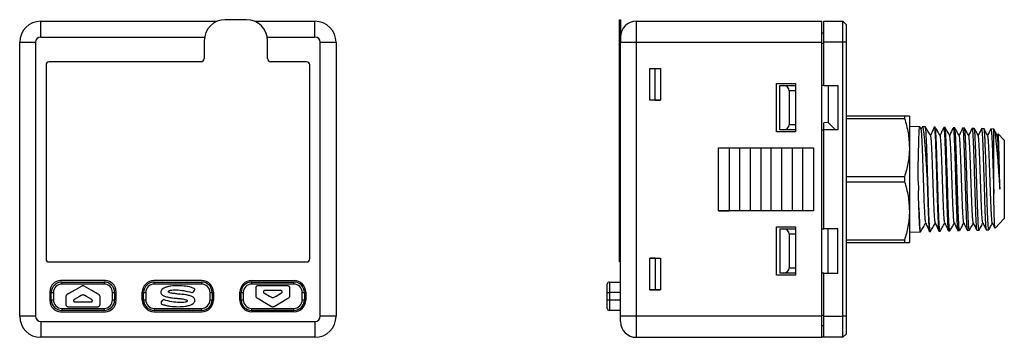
# Model space of a CAD drawing. Header units: millimetres. Extents: x 56 to 624, y -436 to 314.
# Tile 20 of 22: x 63 to 156, y 283 to 314. Entities that reach past the tile are written whole.
import ezdxf

# ---------------------------------------------------------------- set-up
doc = ezdxf.new("R2010")
doc.units = ezdxf.units.MM

msp = doc.modelspace()

# ---------------------------------------------------------------- linework, layer by layer
at = {"color": 7, "linetype": 'Continuous', "lineweight": 25}
for p, q in [((64.585, 313.49), (81.325, 313.49)), ((64.585, 311.99), (64.585, 313.49)), ((84.085, 313.64), (82.085, 313.64)), ((84.845, 313.49), (90.585, 313.49)), ((90.585, 311.99), (90.585, 313.49)), ((119.467, 313.64), (119.552, 313.64)), ((119.467, 311.64), (119.467, 313.64)), ((119.552, 313.64), (119.552, 311.99)), ((121.052, 313.49), (121.052, 311.49)), ((121.052, 313.49), (138.652, 313.49)), ((138.652, 311.49), (138.652, 313.49)), ((138.852, 311.49), (138.852, 313.49)), ((138.852, 313.49), (140.652, 313.49)), ((140.652, 311.49), (140.652, 313.49)), ((140.952, 313.19), (140.652, 313.49)), ((140.952, 313.19), (140.952, 311.49)), ((64.585, 311.99), (80.116, 311.99)), ((86.054, 311.99), (90.585, 311.99)), ((119.552, 311.99), (119.552, 311.49)), ((138.652, 312.39), (138.852, 312.39)), ((62.585, 311.49), (64.085, 311.49)), ((62.585, 285.49), (62.585, 311.49)), ((64.085, 311.49), (64.085, 285.49)), ((80.085, 311.64), (80.085, 309.94)), ((86.085, 309.94), (86.085, 311.64)), ((91.085, 311.49), (92.585, 311.49)), ((91.085, 285.49), (91.085, 311.49)), ((92.585, 311.49), (92.585, 285.49)), ((119.552, 311.64), (119.467, 311.64)), ((119.467, 309.94), (119.467, 311.64)), ((119.552, 311.49), (121.052, 311.49)), ((119.552, 285.49), (119.552, 311.49)), ((121.052, 311.49), (138.652, 311.49)), ((121.052, 311.49), (121.052, 285.49)), ((138.652, 285.49), (138.652, 311.49)), ((138.852, 311.39), (138.652, 311.39)), ((140.652, 311.49), (138.852, 311.49)), ((138.852, 307.39), (138.852, 311.49)), ((140.952, 311.49), (140.652, 311.49)), ((140.652, 285.49), (140.652, 311.49)), ((140.952, 311.49), (140.952, 285.49)), ((65.085, 309.34), (65.085, 290.94)), ((79.785, 309.64), (65.385, 309.64)), ((89.785, 309.64), (86.385, 309.64)), ((90.085, 290.94), (90.085, 309.34)), ((119.467, 309.94), (119.552, 309.94)), ((119.467, 309.64), (119.467, 309.94)), ((119.467, 309.64), (119.552, 309.64)), ((119.467, 309.34), (119.467, 309.64)), ((119.467, 290.94), (119.467, 309.34)), ((119.552, 309.34), (119.467, 309.34)), ((122.352, 308.995), (123.352, 308.995)), ((122.352, 305.985), (122.352, 308.995)), ((122.352, 308.99), (122.852, 308.99)), ((122.852, 308.99), (123.352, 308.995)), ((122.852, 305.99), (122.852, 308.99)), ((123.352, 308.995), (123.352, 305.985)), ((134.352, 307.59), (136.152, 307.59)), ((134.352, 302.99), (134.352, 307.59)), ((134.652, 303.19), (134.652, 307.39)), ((134.652, 307.39), (135.052, 307.39)), ((135.052, 307.39), (136.152, 307.39)), ((136.152, 307.59), (136.152, 302.99)), ((138.852, 307.39), (138.652, 307.39)), ((138.852, 307.39), (140.175, 307.39)), ((139.252, 307.39), (139.252, 303.87)), ((140.175, 307.39), (140.175, 303.19)), ((136.152, 306.89), (135.552, 306.89)), ((135.552, 306.89), (135.552, 303.69)), ((122.852, 305.99), (122.352, 305.99)), ((123.352, 305.985), (122.352, 305.985)), ((122.852, 305.99), (123.352, 305.985)), ((146.49, 304.49), (140.952, 304.49)), ((146.49, 304.49), (146.49, 304.261)), ((146.952, 304.49), (146.952, 301.49)), ((135.552, 303.69), (136.152, 303.69)), ((139.252, 303.87), (138.852, 303.862)), ((138.852, 303.19), (138.852, 303.862)), ((139.945, 303.19), (139.252, 303.87)), ((140.952, 304.261), (146.49, 304.261)), ((147.93, 303.481), (146.952, 303.511)), ((148.063, 303.271), (147.94, 303.466)), ((148.465, 303.464), (148.156, 303.474)), ((136.152, 302.99), (134.352, 302.99)), ((135.052, 303.19), (134.652, 303.19)), ((136.152, 303.19), (135.052, 303.19)), ((138.652, 303.19), (138.852, 303.19)), ((138.852, 293.79), (138.852, 303.19)), ((140.175, 303.19), (138.852, 303.19)), ((148.105, 303.406), (148.055, 303.285)), ((149.395, 303.435), (149.308, 303.438)), ((150.322, 303.406), (150.205, 303.41)), ((151.248, 303.377), (151.102, 303.381)), ((151.992, 303.339), (151.996, 303.352)), ((152.174, 303.348), (152, 303.353)), ((153.099, 303.319), (152.897, 303.325)), ((154.024, 303.29), (153.793, 303.297)), ((154.949, 303.261), (154.688, 303.269)), ((154.952, 303.26), (154.948, 303.253)), ((154.952, 297.134), (154.952, 303.26)), ((155.36, 302.815), (155.276, 302.65)), ((155.952, 302.197), (155.373, 302.814)), ((155.952, 302.197), (155.952, 298.49)), ((128.852, 301.49), (129.852, 301.49)), ((128.852, 295.49), (128.852, 301.49)), ((128.852, 301.49), (129.852, 301.481)), ((129.852, 301.49), (130.852, 301.49)), ((129.852, 301.49), (130.852, 301.481)), ((129.852, 301.49), (129.852, 295.49)), ((130.852, 301.49), (131.852, 301.49)), ((130.852, 301.49), (131.852, 301.481)), ((130.852, 301.49), (130.852, 295.49)), ((131.852, 301.49), (132.852, 301.49)), ((131.852, 301.49), (132.852, 301.481)), ((131.852, 301.49), (131.852, 295.49)), ((132.852, 301.49), (133.852, 301.49)), ((132.852, 301.49), (133.852, 301.481)), ((132.852, 301.49), (132.852, 295.49)), ((133.852, 301.49), (134.852, 301.49)), ((133.852, 295.49), (133.852, 301.49)), ((133.852, 301.49), (134.852, 301.481)), ((134.852, 301.49), (135.852, 301.49)), ((134.852, 301.49), (135.852, 301.481)), ((134.852, 295.49), (134.852, 301.49)), ((135.852, 301.49), (136.852, 301.49)), ((135.852, 295.49), (135.852, 301.49)), ((135.852, 301.49), (136.852, 301.481)), ((136.852, 301.49), (137.852, 301.49)), ((136.852, 295.49), (136.852, 301.49)), ((136.852, 301.49), (137.852, 301.481)), ((137.852, 301.49), (137.852, 295.49)), ((146.952, 301.49), (146.952, 295.49)), ((146.49, 298.719), (140.952, 298.719)), ((140.952, 298.261), (146.49, 298.261)), ((146.49, 298.719), (146.49, 298.261)), ((155.952, 298.49), (155.952, 294.783)), ((147.848, 295.92), (147.812, 297.026)), ((128.852, 295.49), (129.852, 295.499)), ((129.852, 295.49), (128.852, 295.49)), ((130.852, 295.499), (129.852, 295.49)), ((130.852, 295.49), (129.852, 295.49)), ((131.852, 295.499), (130.852, 295.49)), ((131.852, 295.49), (130.852, 295.49)), ((132.852, 295.499), (131.852, 295.49)), ((132.852, 295.49), (131.852, 295.49)), ((133.852, 295.499), (132.852, 295.49)), ((133.852, 295.49), (132.852, 295.49)), ((134.852, 295.499), (133.852, 295.49)), ((134.852, 295.49), (133.852, 295.49)), ((135.852, 295.499), (134.852, 295.49)), ((135.852, 295.49), (134.852, 295.49)), ((136.852, 295.499), (135.852, 295.49)), ((136.852, 295.49), (135.852, 295.49)), ((137.852, 295.499), (136.852, 295.49)), ((137.852, 295.49), (136.852, 295.49)), ((146.952, 295.49), (146.952, 292.49)), ((155.08, 293.855), (155.952, 294.783)), ((134.352, 293.99), (136.152, 293.99)), ((134.352, 289.39), (134.352, 293.99)), ((134.652, 293.79), (134.652, 289.59)), ((134.652, 293.79), (135.052, 293.79)), ((135.052, 293.79), (136.152, 293.79)), ((136.152, 293.29), (135.552, 293.29)), ((135.552, 293.29), (135.552, 290.09)), ((136.152, 293.99), (136.152, 289.39)), ((138.652, 293.79), (138.852, 293.79)), ((140.175, 293.79), (138.852, 293.79)), ((139.252, 289.59), (139.252, 293.79)), ((140.175, 289.59), (140.175, 293.79)), ((146.952, 293.469), (147.997, 293.501)), ((148.861, 293.528), (148.927, 293.531)), ((149.759, 293.557), (149.855, 293.56)), ((150.656, 293.585), (150.784, 293.589)), ((151.553, 293.613), (151.712, 293.618)), ((152.448, 293.641), (152.639, 293.647)), ((153.342, 293.669), (153.565, 293.675)), ((154.237, 293.697), (154.489, 293.704)), ((146.49, 292.719), (140.952, 292.719)), ((140.952, 292.49), (146.49, 292.49)), ((146.49, 292.719), (146.49, 292.49)), ((65.385, 290.64), (89.785, 290.64)), ((119.467, 290.94), (119.552, 290.94)), ((119.467, 290.64), (119.467, 290.94)), ((119.552, 290.64), (119.467, 290.64)), ((122.352, 290.995), (123.352, 290.995)), ((122.352, 287.985), (122.352, 290.995)), ((122.852, 290.99), (122.352, 290.99)), ((122.852, 290.99), (123.352, 290.995)), ((122.852, 290.99), (122.852, 287.99)), ((123.352, 290.995), (123.352, 287.985)), ((135.052, 289.59), (134.652, 289.59)), ((136.152, 289.59), (135.052, 289.59)), ((135.552, 290.09), (136.152, 290.09)), ((138.852, 289.59), (138.652, 289.59)), ((138.852, 285.49), (138.852, 289.59)), ((138.852, 289.59), (140.175, 289.59)), ((70.71, 288.87), (66.46, 288.87)), ((66.585, 288.74), (66.585, 288.54)), ((66.585, 288.74), (70.585, 288.74)), ((70.585, 288.54), (66.585, 288.54)), ((70.585, 288.74), (70.585, 288.54)), ((79.86, 288.87), (75.31, 288.87)), ((75.335, 288.74), (75.335, 288.54)), ((75.335, 288.74), (79.835, 288.74)), ((79.835, 288.54), (75.335, 288.54)), ((79.835, 288.74), (79.835, 288.54)), ((84.56, 288.87), (88.61, 288.87)), ((84.585, 288.54), (84.585, 288.74)), ((84.585, 288.74), (88.585, 288.74)), ((88.585, 288.54), (84.585, 288.54)), ((88.585, 288.54), (88.585, 288.74)), ((118.302, 287.74), (118.302, 288.54)), ((118.502, 288.74), (118.502, 287.74)), ((118.502, 288.74), (119.552, 288.74)), ((136.152, 289.39), (134.352, 289.39)), ((65.46, 286.92), (65.46, 287.87)), ((65.585, 287.04), (65.585, 287.74)), ((65.585, 287.74), (65.785, 287.74)), ((65.785, 287.74), (65.785, 287.04)), ((67.26, 287.652), (67.08, 287.546)), ((67.823, 287.981), (67.26, 287.652)), ((68.468, 288.358), (67.823, 287.981)), ((69.347, 287.981), (68.702, 288.358)), ((69.911, 287.652), (69.347, 287.981)), ((70.091, 287.546), (69.911, 287.652)), ((71.385, 287.04), (71.385, 287.74)), ((71.385, 287.74), (71.585, 287.74)), ((71.585, 287.74), (71.585, 287.04)), ((71.71, 287.87), (71.71, 286.92)), ((74.21, 287.02), (74.21, 287.77)), ((74.335, 287.04), (74.335, 287.74)), ((74.335, 287.74), (74.535, 287.74)), ((74.535, 287.74), (74.535, 287.04)), ((79.034, 287.786), (79.162, 287.937)), ((80.635, 287.04), (80.635, 287.74)), ((80.635, 287.74), (80.835, 287.74)), ((80.835, 287.74), (80.835, 287.04)), ((80.96, 287.77), (80.96, 287.02)), ((83.46, 287.02), (83.46, 287.77)), ((83.585, 287.04), (83.585, 287.74)), ((83.585, 287.74), (83.785, 287.74)), ((83.785, 287.74), (83.785, 287.04)), ((84.965, 288.159), (84.965, 287.963)), ((84.965, 287.963), (84.965, 287.434)), ((85.627, 288.39), (85.197, 288.39)), ((87.543, 288.39), (85.627, 288.39)), ((85.75, 287.712), (86.262, 287.412)), ((86.128, 287.927), (85.809, 287.927)), ((87.043, 287.927), (86.128, 287.927)), ((86.909, 287.412), (87.42, 287.712)), ((87.362, 287.927), (87.043, 287.927)), ((87.974, 288.39), (87.543, 288.39)), ((88.205, 287.963), (88.205, 288.159)), ((88.205, 287.434), (88.205, 287.963)), ((89.385, 287.74), (89.585, 287.74)), ((89.385, 287.04), (89.385, 287.74)), ((89.585, 287.74), (89.585, 287.04)), ((89.71, 287.77), (89.71, 287.02)), ((118.302, 287.746), (118.302, 287.752)), ((118.302, 287.04), (118.302, 287.74)), ((118.302, 287.74), (118.502, 287.74)), ((118.502, 287.74), (118.502, 287.04)), ((119.552, 287.74), (118.502, 287.74)), ((122.352, 287.99), (122.852, 287.99)), ((123.352, 287.985), (122.352, 287.985)), ((122.852, 287.99), (123.352, 287.985)), ((65.585, 287.04), (65.785, 287.04)), ((66.965, 287.347), (66.965, 286.817)), ((66.965, 286.817), (66.965, 286.621)), ((68.262, 287.368), (67.75, 287.069)), ((67.809, 286.853), (68.128, 286.853)), ((68.128, 286.853), (69.043, 286.853)), ((68.399, 287.448), (68.262, 287.368)), ((68.468, 287.488), (68.399, 287.448)), ((68.771, 287.448), (68.702, 287.488)), ((68.909, 287.368), (68.771, 287.448)), ((69.42, 287.069), (68.909, 287.368)), ((69.043, 286.853), (69.362, 286.853)), ((70.205, 286.817), (70.205, 287.347)), ((70.205, 286.621), (70.205, 286.817)), ((71.385, 287.04), (71.585, 287.04)), ((74.335, 287.04), (74.535, 287.04)), ((76.141, 287.002), (76.012, 286.851)), ((80.635, 287.04), (80.835, 287.04)), ((83.585, 287.04), (83.785, 287.04)), ((85.08, 287.234), (85.26, 287.128)), ((85.26, 287.128), (85.823, 286.799)), ((85.823, 286.799), (86.468, 286.422)), ((86.262, 287.412), (86.399, 287.332)), ((86.399, 287.332), (86.468, 287.292)), ((86.702, 287.292), (86.771, 287.332)), ((86.702, 286.422), (87.347, 286.799)), ((86.771, 287.332), (86.909, 287.412)), ((87.347, 286.799), (87.911, 287.128)), ((87.911, 287.128), (88.091, 287.234)), ((89.385, 287.04), (89.585, 287.04)), ((118.302, 286.24), (118.302, 287.04)), ((118.302, 287.04), (118.502, 287.04)), ((118.502, 287.04), (118.502, 286.04)), ((118.502, 287.04), (119.552, 287.04)), ((66.46, 285.92), (70.71, 285.92)), ((66.585, 286.24), (70.585, 286.24)), ((66.585, 286.24), (66.585, 286.04)), ((70.585, 286.04), (66.585, 286.04)), ((67.197, 286.39), (67.627, 286.39)), ((67.627, 286.39), (69.543, 286.39)), ((69.543, 286.39), (69.974, 286.39)), ((70.585, 286.24), (70.585, 286.04)), ((75.31, 285.92), (79.86, 285.92)), ((75.335, 286.24), (79.835, 286.24)), ((75.335, 286.24), (75.335, 286.04)), ((79.835, 286.04), (75.335, 286.04)), ((79.835, 286.24), (79.835, 286.04)), ((88.61, 285.92), (84.56, 285.92)), ((84.585, 286.24), (88.585, 286.24)), ((84.585, 286.04), (84.585, 286.24)), ((88.585, 286.04), (84.585, 286.04)), ((88.585, 286.04), (88.585, 286.24)), ((119.552, 286.04), (118.502, 286.04)), ((64.085, 285.49), (62.585, 285.49)), ((64.585, 284.99), (64.585, 283.49)), ((64.585, 284.99), (90.585, 284.99)), ((90.585, 284.99), (90.585, 283.49)), ((92.585, 285.49), (91.085, 285.49)), ((121.052, 285.49), (119.552, 285.49)), ((119.552, 284.99), (119.552, 285.49)), ((138.652, 285.49), (121.052, 285.49)), ((121.052, 285.49), (121.052, 283.49)), ((138.652, 285.59), (138.852, 285.59)), ((138.652, 283.49), (138.652, 285.49)), ((138.852, 285.49), (140.652, 285.49)), ((138.852, 283.49), (138.852, 285.49)), ((140.652, 283.49), (140.652, 285.49)), ((140.952, 285.49), (140.652, 285.49)), ((140.952, 285.49), (140.952, 283.79)), ((138.852, 284.59), (138.652, 284.59)), ((90.585, 283.49), (64.585, 283.49)), ((121.052, 283.49), (138.652, 283.49)), ((138.852, 283.49), (138.652, 283.49)), ((140.652, 283.49), (138.852, 283.49)), ((140.952, 283.79), (140.652, 283.49))]:
    msp.add_line(p, q, dxfattribs=at)
for centre, radius, start, end in [((64.585, 311.49), 2, 90, 180), ((82.085, 311.64), 2, 90, 180), ((84.085, 311.64), 2, 0, 90), ((90.585, 311.49), 2, 360, 90), ((121.052, 311.99), 1.5, 90, 180), ((64.585, 311.49), 0.5, 90, 180), ((90.585, 311.49), 0.5, 0, 90), ((65.385, 309.34), 0.3, 90, 180), ((79.785, 309.94), 0.3, 270, 0), ((86.385, 309.94), 0.3, 180, 270), ((89.785, 309.34), 0.3, 0, 90), ((135.052, 306.89), 0.5, 0, 90), ((135.052, 303.69), 0.5, 270, 0), ((135.052, 293.29), 0.5, 0, 90), ((65.385, 290.94), 0.3, 180, 270), ((89.785, 290.94), 0.3, 270, 0), ((135.052, 290.09), 0.5, 270, 0), ((66.46, 287.87), 1, 90, 180), ((66.585, 287.74), 1, 90, 180), ((66.585, 287.74), 0.8, 90, 180), ((70.585, 287.74), 1, 0, 90), ((70.585, 287.74), 0.8, 0, 90), ((70.71, 287.87), 1, 0, 90), ((75.31, 287.77), 1.1, 90, 180), ((75.335, 287.74), 1, 90, 180), ((75.335, 287.74), 0.8, 90, 180), ((79.835, 287.74), 1, 0, 90), ((79.835, 287.74), 0.8, 0, 90), ((79.86, 287.77), 1.1, 0, 90), ((84.56, 287.77), 1.1, 90, 180), ((84.585, 287.74), 1, 90, 180), ((84.585, 287.74), 0.8, 90, 180), ((88.585, 287.74), 1, 0, 90), ((88.585, 287.74), 0.8, 0, 90), ((88.61, 287.77), 1.1, 0, 90), ((118.502, 288.54), 0.2, 90, 180), ((78.936, 287.869), 0.128, 254.80083, 319.57142), ((79.064, 288.02), 0.128, 319.57142, 69.88398), ((66.46, 286.92), 1, 180, 270), ((66.585, 287.04), 1, 180, 270), ((66.585, 287.04), 0.8, 180, 270), ((70.585, 287.04), 0.8, 270, 0), ((70.585, 287.04), 1, 270, 0), ((70.71, 286.92), 1, 270, 0), ((75.31, 287.02), 1.1, 180, 270), ((75.335, 287.04), 1, 180, 270), ((75.335, 287.04), 0.8, 180, 270), ((76.11, 286.768), 0.128, 139.57142, 249.88398), ((76.239, 286.918), 0.128, 74.80083, 139.57142), ((79.835, 287.04), 0.8, 270, 0), ((79.835, 287.04), 1, 270, 0), ((79.86, 287.02), 1.1, 270, 0), ((84.56, 287.02), 1.1, 180, 270), ((84.585, 287.04), 1, 180, 270), ((84.585, 287.04), 0.8, 180, 270), ((88.585, 287.04), 0.8, 270, 0), ((88.585, 287.04), 1, 270, 0), ((88.61, 287.02), 1.1, 270, 0), ((118.502, 286.24), 0.2, 180, 270), ((64.585, 285.49), 2, 180, 270), ((64.585, 285.49), 0.5, 180, 270), ((90.585, 285.49), 2, 270, 0), ((90.585, 285.49), 0.5, 270, 0), ((121.052, 284.99), 1.5, 180, 270)]:
    msp.add_arc(centre, radius, start, end, dxfattribs=at)
for points, knots in [([(146.952, 304.49), (146.952, 304.49), (146.951, 304.49), (146.872, 304.49), (146.618, 304.49), (146.49, 304.49)], [0, 0, 0, 0, 0.003356, 0.496899, 1, 1, 1, 1]), ([(146.49, 304.261), (146.62, 303.81), (146.881, 302.9), (146.928, 301.962), (146.952, 301.49)], [0, 0, 0, 0, 0.495902, 1, 1, 1, 1]), ([(147.768, 298.472), (147.772, 298.744), (147.781, 299.296), (147.799, 300.099), (147.816, 300.864), (147.832, 301.561), (147.846, 302.184), (147.862, 302.698), (147.882, 303.1), (147.903, 303.358), (147.92, 303.482), (147.927, 303.467), (147.929, 303.463)], [0, 0, 0, 0, 0.103878, 0.210692, 0.314537, 0.421285, 0.526953, 0.635691, 0.74126, 0.849891, 0.955462, 1, 1, 1, 1]), ([(148.155, 303.458), (148.167, 303.457), (148.195, 303.454), (148.244, 303.284), (148.297, 302.98), (148.349, 302.539), (148.398, 301.989), (148.447, 301.334), (148.498, 300.604), (148.549, 299.808), (148.602, 298.983), (148.645, 298.135), (148.665, 297.306), (148.692, 296.505), (148.717, 295.768), (148.743, 295.102), (148.766, 294.538), (148.791, 294.081), (148.816, 293.757), (148.838, 293.559), (148.853, 293.544), (148.86, 293.536)], [0, 0, 0, 0, 0.038601, 0.091789, 0.14652, 0.199696, 0.254416, 0.307565, 0.36226, 0.415338, 0.469957, 0.523024, 0.577649, 0.630463, 0.684805, 0.737677, 0.792081, 0.844948, 0.89935, 0.952184, 1, 1, 1, 1]), ([(148.97, 302.647), (148.884, 302.787), (148.713, 303.066), (148.541, 303.345), (148.455, 303.485)], [0, 0, 0, 0, 0.499965, 1, 1, 1, 1]), ([(148.927, 293.543), (148.921, 293.546), (148.907, 293.551), (148.887, 293.723), (148.862, 294.03), (148.834, 294.466), (148.807, 295.019), (148.784, 295.65), (148.763, 296.341), (148.742, 297.046), (148.718, 297.776), (148.694, 298.504), (148.671, 299.237), (148.65, 299.982), (148.629, 300.732), (148.605, 301.447), (148.577, 302.083), (148.55, 302.613), (148.526, 303.032), (148.504, 303.311), (148.484, 303.456), (148.47, 303.449), (148.465, 303.446)], [0, 0, 0, 0, 0.0396371, 0.0940161, 0.1468749, 0.2012633, 0.2541747, 0.3086225, 0.35735, 0.407266, 0.4535762, 0.5009011, 0.5472115, 0.594538, 0.6474588, 0.7019111, 0.7548897, 0.8094039, 0.8623904, 0.9169145, 0.969891, 1, 1, 1, 1]), ([(149.308, 303.45), (149.256, 303.331), (149.141, 303.066), (149.026, 302.802), (148.963, 302.657)], [0, 0, 0, 0, 0.4515, 1, 1, 1, 1]), ([(148.499, 294.364), (148.49, 294.402), (148.47, 294.484), (148.439, 294.849), (148.408, 295.389), (148.376, 296.081), (148.344, 296.888), (148.315, 297.793), (148.286, 298.734), (148.253, 299.688), (148.221, 300.605), (148.189, 301.45), (148.158, 302.179), (148.126, 302.753), (148.094, 303.157), (148.074, 303.232), (148.063, 303.269)], [0, 0, 0, 0, 0.0616588, 0.130415, 0.1995782, 0.2688591, 0.3379076, 0.4066925, 0.4795404, 0.5499968, 0.6216012, 0.6946107, 0.7692783, 0.8453448, 0.9226503, 1, 1, 1, 1]), ([(149.405, 294.364), (149.404, 294.362), (149.388, 294.334), (149.362, 294.579), (149.327, 295.062), (149.295, 295.683), (149.263, 296.428), (149.232, 297.273), (149.2, 298.182), (149.168, 299.105), (149.136, 300), (149.105, 300.823), (149.074, 301.523), (149.042, 302.081), (149.01, 302.457), (148.986, 302.645), (148.972, 302.629), (148.97, 302.626)], [0, 0, 0, 0, 0.010386, 0.10703, 0.179529, 0.252554, 0.325581, 0.398081, 0.47058, 0.543607, 0.616634, 0.689135, 0.761636, 0.834663, 0.907692, 0.980194, 1, 1, 1, 1]), ([(149.307, 303.42), (149.311, 303.424), (149.322, 303.433), (149.344, 303.297), (149.37, 303.022), (149.394, 302.615), (149.417, 302.089), (149.439, 301.464), (149.464, 300.75), (149.49, 299.979), (149.515, 299.158), (149.538, 298.326), (149.56, 297.491), (149.584, 296.692), (149.61, 295.938), (149.636, 295.263), (149.659, 294.674), (149.681, 294.199), (149.704, 293.839), (149.73, 293.628), (149.749, 293.539), (149.757, 293.561), (149.758, 293.564)], [0, 0, 0, 0, 0.026747, 0.081333, 0.13433, 0.188862, 0.241881, 0.296439, 0.349422, 0.403944, 0.456905, 0.511401, 0.56437, 0.618878, 0.671796, 0.726247, 0.77918, 0.833649, 0.886561, 0.941011, 0.993881, 1, 1, 1, 1]), ([(149.855, 293.561), (149.847, 293.573), (149.83, 293.599), (149.808, 293.814), (149.785, 294.151), (149.757, 294.617), (149.73, 295.188), (149.705, 295.858), (149.683, 296.597), (149.66, 297.397), (149.634, 298.221), (149.606, 299.061), (149.581, 299.877), (149.557, 300.661), (149.536, 301.377), (149.51, 302.017), (149.482, 302.552), (149.456, 302.977), (149.432, 303.266), (149.413, 303.421), (149.4, 303.419), (149.394, 303.418)], [0, 0, 0, 0, 0.053631, 0.106476, 0.16085, 0.213744, 0.268171, 0.321084, 0.375533, 0.428427, 0.482852, 0.53581, 0.590306, 0.643245, 0.697718, 0.75068, 0.805175, 0.858183, 0.912729, 0.965705, 1, 1, 1, 1]), ([(149.877, 302.637), (149.792, 302.777), (149.637, 303.036), (149.481, 303.295), (149.41, 303.414)], [0, 0, 0, 0, 0.542995, 1, 1, 1, 1]), ([(150.19, 303.388), (150.139, 303.274), (150.031, 303.031), (149.922, 302.787), (149.864, 302.658)], [0, 0, 0, 0, 0.4667211, 1, 1, 1, 1]), ([(150.304, 294.368), (150.295, 294.397), (150.276, 294.461), (150.246, 294.793), (150.215, 295.318), (150.183, 296), (150.151, 296.795), (150.119, 297.672), (150.088, 298.593), (150.056, 299.507), (150.024, 300.375), (149.992, 301.153), (149.961, 301.793), (149.929, 302.266), (149.901, 302.558), (149.884, 302.597), (149.877, 302.613)], [0, 0, 0, 0, 0.062579, 0.136442, 0.210304, 0.284703, 0.359103, 0.432966, 0.506829, 0.581229, 0.65563, 0.729494, 0.803357, 0.877758, 0.95216, 1, 1, 1, 1]), ([(150.205, 303.395), (150.207, 303.399), (150.217, 303.418), (150.237, 303.31), (150.263, 303.072), (150.286, 302.69), (150.308, 302.196), (150.331, 301.591), (150.357, 300.904), (150.383, 300.142), (150.407, 299.341), (150.43, 298.508), (150.452, 297.682), (150.477, 296.872), (150.503, 296.116), (150.528, 295.421), (150.55, 294.818), (150.573, 294.316), (150.597, 293.935), (150.623, 293.689), (150.643, 293.578), (150.653, 293.595), (150.656, 293.6)], [0, 0, 0, 0, 0.0155679, 0.0685793, 0.1231274, 0.176149, 0.230709, 0.2837155, 0.3382624, 0.3912209, 0.4457137, 0.4986956, 0.553216, 0.6061584, 0.6606373, 0.7135636, 0.7680242, 0.820955, 0.875424, 0.928301, 0.9827102, 1, 1, 1, 1]), ([(150.783, 293.602), (150.781, 293.598), (150.77, 293.577), (150.751, 293.679), (150.729, 293.908), (150.706, 294.282), (150.68, 294.768), (150.652, 295.365), (150.627, 296.046), (150.603, 296.803), (150.582, 297.601), (150.556, 298.431), (150.528, 299.257), (150.502, 300.068), (150.478, 300.827), (150.456, 301.527), (150.432, 302.135), (150.404, 302.644), (150.378, 303.034), (150.353, 303.289), (150.336, 303.409), (150.325, 303.394), (150.322, 303.39)], [0, 0, 0, 0, 0.0131791, 0.0660569, 0.1204699, 0.1733243, 0.2277075, 0.2806267, 0.3350813, 0.387985, 0.4424223, 0.495343, 0.5497952, 0.6027658, 0.6572746, 0.7102125, 0.7646824, 0.8176768, 0.8722073, 0.9252103, 0.9797513, 1, 1, 1, 1]), ([(150.773, 302.644), (150.69, 302.785), (150.543, 303.036), (150.395, 303.286), (150.331, 303.396)], [0, 0, 0, 0, 0.564399, 1, 1, 1, 1]), ([(151.084, 303.353), (151.036, 303.248), (150.93, 303.016), (150.823, 302.784), (150.765, 302.657)], [0, 0, 0, 0, 0.452678, 1, 1, 1, 1]), ([(151.208, 294.372), (151.205, 294.374), (151.19, 294.381), (151.165, 294.592), (151.134, 294.999), (151.102, 295.603), (151.07, 296.341), (151.038, 297.178), (151.007, 298.08), (150.975, 299.002), (150.943, 299.9), (150.911, 300.732), (150.88, 301.457), (150.849, 302.03), (150.817, 302.419), (150.791, 302.624), (150.777, 302.62), (150.773, 302.619)], [0, 0, 0, 0, 0.0259, 0.099017, 0.171605, 0.244194, 0.31731, 0.390427, 0.463016, 0.535605, 0.608722, 0.68184, 0.75443, 0.82702, 0.900137, 0.973256, 1, 1, 1, 1]), ([(151.102, 303.378), (151.103, 303.379), (151.111, 303.402), (151.13, 303.316), (151.155, 303.111), (151.177, 302.762), (151.199, 302.292), (151.223, 301.717), (151.25, 301.046), (151.275, 300.309), (151.298, 299.513), (151.32, 298.695), (151.343, 297.865), (151.37, 297.06), (151.395, 296.289), (151.419, 295.587), (151.441, 294.962), (151.464, 294.443), (151.49, 294.033), (151.516, 293.76), (151.536, 293.62), (151.548, 293.627), (151.552, 293.63)], [0, 0, 0, 0, 0.00284, 0.0574176, 0.1104287, 0.1649761, 0.2179993, 0.272563, 0.3255319, 0.3800359, 0.4330211, 0.4875439, 0.5405095, 0.5950144, 0.6479333, 0.7023853, 0.7553286, 0.8098095, 0.8627083, 0.9171418, 0.9700322, 1, 1, 1, 1]), ([(151.711, 293.634), (151.707, 293.631), (151.693, 293.62), (151.672, 293.75), (151.648, 294.016), (151.627, 294.414), (151.602, 294.929), (151.574, 295.541), (151.547, 296.243), (151.524, 297.002), (151.501, 297.811), (151.478, 298.632), (151.45, 299.456), (151.423, 300.247), (151.399, 300.994), (151.376, 301.665), (151.354, 302.251), (151.327, 302.724), (151.299, 303.086), (151.274, 303.3), (151.258, 303.393), (151.249, 303.371), (151.248, 303.368)], [0, 0, 0, 0, 0.025641, 0.080052, 0.132918, 0.187317, 0.240194, 0.294602, 0.347533, 0.402001, 0.454899, 0.509329, 0.56228, 0.616766, 0.669732, 0.724236, 0.777187, 0.831669, 0.884684, 0.939238, 0.99223, 1, 1, 1, 1]), ([(151.68, 302.631), (151.598, 302.773), (151.459, 303.015), (151.32, 303.256), (151.263, 303.355)], [0, 0, 0, 0, 0.589457, 1, 1, 1, 1]), ([(151.989, 303.34), (151.942, 303.241), (151.835, 303.012), (151.728, 302.783), (151.667, 302.653)], [0, 0, 0, 0, 0.433176, 1, 1, 1, 1]), ([(152.11, 294.363), (152.102, 294.387), (152.082, 294.442), (152.053, 294.754), (152.021, 295.246), (151.99, 295.914), (151.958, 296.703), (151.926, 297.574), (151.894, 298.491), (151.863, 299.407), (151.831, 300.279), (151.799, 301.067), (151.768, 301.735), (151.736, 302.226), (151.707, 302.536), (151.688, 302.59), (151.679, 302.614)], [0, 0, 0, 0, 0.059273, 0.133183, 0.206558, 0.279934, 0.353843, 0.427753, 0.501129, 0.574505, 0.648415, 0.722325, 0.795702, 0.869079, 0.942989, 1, 1, 1, 1]), ([(152, 303.345), (152.007, 303.339), (152.023, 303.326), (152.046, 303.14), (152.068, 302.824), (152.09, 302.385), (152.115, 301.832), (152.142, 301.189), (152.166, 300.463), (152.189, 299.689), (152.211, 298.873), (152.235, 298.054), (152.262, 297.24), (152.287, 296.47), (152.31, 295.75), (152.332, 295.114), (152.355, 294.569), (152.381, 294.14), (152.407, 293.835), (152.429, 293.662), (152.442, 293.655), (152.448, 293.652)], [0, 0, 0, 0, 0.0447065, 0.099249, 0.1522832, 0.2068574, 0.2598519, 0.3143848, 0.3673592, 0.4218691, 0.4748521, 0.5293748, 0.5823007, 0.63676, 0.689708, 0.7441926, 0.7971162, 0.8515778, 0.9044572, 0.9588684, 1, 1, 1, 1]), ([(152.639, 293.661), (152.632, 293.662), (152.616, 293.665), (152.592, 293.832), (152.568, 294.128), (152.546, 294.555), (152.523, 295.089), (152.495, 295.725), (152.468, 296.434), (152.443, 297.209), (152.421, 298.012), (152.398, 298.837), (152.372, 299.645), (152.344, 300.427), (152.319, 301.149), (152.296, 301.8), (152.274, 302.353), (152.248, 302.801), (152.22, 303.121), (152.195, 303.316), (152.18, 303.333), (152.173, 303.341)], [0, 0, 0, 0, 0.039602, 0.092491, 0.146916, 0.199774, 0.254163, 0.307069, 0.361508, 0.414436, 0.4689, 0.521807, 0.576245, 0.629217, 0.683727, 0.73668, 0.791169, 0.844145, 0.898654, 0.951676, 1, 1, 1, 1]), ([(152.578, 302.634), (152.497, 302.778), (152.367, 303.01), (152.236, 303.242), (152.186, 303.331)], [0, 0, 0, 0, 0.6179997, 1, 1, 1, 1]), ([(152.883, 303.308), (152.839, 303.215), (152.734, 302.996), (152.629, 302.777), (152.569, 302.651)], [0, 0, 0, 0, 0.4224225, 1, 1, 1, 1]), ([(153.011, 294.364), (153.008, 294.364), (152.996, 294.364), (152.972, 294.564), (152.94, 294.951), (152.909, 295.524), (152.877, 296.249), (152.845, 297.082), (152.813, 297.979), (152.782, 298.902), (152.75, 299.803), (152.718, 300.64), (152.686, 301.378), (152.655, 301.981), (152.624, 302.389), (152.598, 302.603), (152.583, 302.609), (152.578, 302.611)], [0, 0, 0, 0, 0.015535, 0.089091, 0.162647, 0.235672, 0.308697, 0.382254, 0.455811, 0.528836, 0.601862, 0.675418, 0.748976, 0.822002, 0.895028, 0.968585, 1, 1, 1, 1]), ([(152.897, 303.309), (152.902, 303.31), (152.916, 303.313), (152.936, 303.163), (152.958, 302.882), (152.981, 302.468), (153.007, 301.946), (153.033, 301.32), (153.057, 300.62), (153.079, 299.854), (153.101, 299.055), (153.127, 298.234), (153.153, 297.428), (153.177, 296.645), (153.2, 295.921), (153.221, 295.264), (153.246, 294.705), (153.273, 294.248), (153.298, 293.919), (153.32, 293.707), (153.335, 293.682), (153.342, 293.669)], [0, 0, 0, 0, 0.03351, 0.086548, 0.141126, 0.194146, 0.248708, 0.301677, 0.35618, 0.409178, 0.463715, 0.516667, 0.571156, 0.624097, 0.678572, 0.731517, 0.786, 0.838885, 0.893302, 0.946215, 1, 1, 1, 1]), ([(153.575, 293.706), (153.572, 293.693), (153.561, 293.651), (153.539, 293.723), (153.512, 293.916), (153.487, 294.249), (153.464, 294.698), (153.442, 295.259), (153.416, 295.907), (153.388, 296.634), (153.362, 297.408), (153.339, 298.219), (153.317, 299.032), (153.292, 299.836), (153.264, 300.595), (153.238, 301.302), (153.214, 301.923), (153.192, 302.452), (153.168, 302.865), (153.141, 303.152), (153.117, 303.305), (153.104, 303.304), (153.099, 303.304)], [0, 0, 0, 0, 0.022234, 0.073879, 0.127021, 0.178693, 0.231866, 0.283514, 0.336657, 0.388369, 0.441582, 0.493281, 0.546478, 0.598191, 0.651402, 0.703166, 0.756433, 0.808165, 0.861394, 0.913181, 0.966468, 1, 1, 1, 1]), ([(153.482, 302.63), (153.402, 302.774), (153.279, 302.997), (153.157, 303.22), (153.113, 303.299)], [0, 0, 0, 0, 0.645029, 1, 1, 1, 1]), ([(153.78, 303.28), (153.74, 303.198), (153.637, 302.988), (153.534, 302.777), (153.471, 302.649)], [0, 0, 0, 0, 0.390023, 1, 1, 1, 1]), ([(153.915, 294.359), (153.907, 294.376), (153.889, 294.416), (153.86, 294.715), (153.828, 295.189), (153.796, 295.829), (153.765, 296.607), (153.733, 297.474), (153.701, 298.389), (153.669, 299.309), (153.638, 300.186), (153.606, 300.981), (153.574, 301.662), (153.543, 302.188), (153.512, 302.527), (153.491, 302.592), (153.482, 302.624)], [0, 0, 0, 0, 0.053836, 0.127285, 0.200733, 0.273651, 0.346569, 0.420017, 0.493466, 0.566384, 0.639302, 0.712751, 0.7862, 0.859118, 0.932036, 1, 1, 1, 1]), ([(153.793, 303.282), (153.796, 303.285), (153.808, 303.3), (153.825, 303.181), (153.847, 302.93), (153.871, 302.547), (153.898, 302.048), (153.923, 301.452), (153.946, 300.766), (153.968, 300.022), (153.991, 299.227), (154.023, 298.244), (154.06, 297.087), (154.09, 296.03), (154.118, 295.249), (154.145, 294.699), (154.17, 294.251), (154.194, 293.931), (154.215, 293.731), (154.23, 293.711), (154.237, 293.701)], [0, 0, 0, 0, 0.020811, 0.075394, 0.128452, 0.183053, 0.236051, 0.290585, 0.343607, 0.398167, 0.451166, 0.505705, 0.593583, 0.681463, 0.734411, 0.788899, 0.841805, 0.896244, 0.949179, 1, 1, 1, 1]), ([(154.489, 293.716), (154.487, 293.712), (154.478, 293.692), (154.459, 293.789), (154.431, 294.013), (154.405, 294.373), (154.382, 294.85), (154.36, 295.427), (154.335, 296.096), (154.307, 296.828), (154.281, 297.613), (154.257, 298.417), (154.235, 299.23), (154.211, 300.015), (154.184, 300.765), (154.157, 301.443), (154.132, 302.044), (154.11, 302.538), (154.087, 302.924), (154.061, 303.172), (154.038, 303.292), (154.027, 303.277), (154.024, 303.273)], [0, 0, 0, 0, 0.011615, 0.06597, 0.118861, 0.173286, 0.226167, 0.280583, 0.333474, 0.387895, 0.440842, 0.495325, 0.54824, 0.602686, 0.655652, 0.710153, 0.763136, 0.817657, 0.870623, 0.925122, 0.978153, 1, 1, 1, 1]), ([(154.384, 302.631), (154.306, 302.775), (154.189, 302.991), (154.072, 303.207), (154.034, 303.279)], [0, 0, 0, 0, 0.6703087, 1, 1, 1, 1]), ([(154.675, 303.253), (154.638, 303.177), (154.537, 302.976), (154.437, 302.775), (154.374, 302.649)], [0, 0, 0, 0, 0.373479, 1, 1, 1, 1]), ([(154.813, 294.352), (154.812, 294.352), (154.801, 294.344), (154.779, 294.529), (154.747, 294.9), (154.715, 295.46), (154.684, 296.159), (154.652, 296.982), (154.62, 297.877), (154.588, 298.799), (154.557, 299.708), (154.525, 300.553), (154.493, 301.298), (154.462, 301.916), (154.43, 302.36), (154.404, 302.59), (154.389, 302.602), (154.384, 302.606)], [0, 0, 0, 0, 0.005273, 0.078875, 0.153013, 0.227151, 0.300753, 0.374355, 0.448493, 0.522631, 0.596233, 0.669835, 0.743973, 0.818111, 0.891714, 0.965316, 1, 1, 1, 1]), ([(154.688, 303.253), (154.691, 303.257), (154.703, 303.268), (154.72, 303.144), (154.743, 302.886), (154.769, 302.499), (154.795, 301.996), (154.819, 301.399), (154.841, 300.713), (154.863, 299.97), (154.889, 299.179), (154.92, 298.22), (154.94, 297.543), (154.952, 297.134)], [0, 0, 0, 0, 0.040186, 0.132407, 0.221997, 0.314192, 0.403688, 0.495777, 0.585328, 0.677481, 0.766954, 0.859023, 1, 1, 1, 1]), ([(154.962, 303.236), (154.979, 303.202), (155.016, 303.124), (155.071, 302.849), (155.122, 302.451), (155.174, 301.941), (155.233, 301.334), (155.296, 300.675), (155.355, 299.969), (155.401, 299.268), (155.449, 298.565), (155.494, 297.995), (155.523, 297.661), (155.534, 297.548)], [0, 0, 0, 0, 0.085578, 0.189941, 0.291418, 0.396087, 0.49287, 0.592776, 0.685331, 0.780225, 0.866049, 0.954327, 1, 1, 1, 1]), ([(155.283, 302.636), (155.207, 302.781), (155.101, 302.982), (154.994, 303.183), (154.965, 303.238)], [0, 0, 0, 0, 0.723186, 1, 1, 1, 1]), ([(155.534, 297.548), (155.524, 297.822), (155.505, 298.371), (155.475, 299.236), (155.444, 300.096), (155.413, 300.9), (155.381, 301.587), (155.349, 302.137), (155.318, 302.492), (155.296, 302.646), (155.284, 302.63), (155.283, 302.629)], [0, 0, 0, 0, 0.11518, 0.230274, 0.356477, 0.48268, 0.609803, 0.736925, 0.863128, 0.989332, 1, 1, 1, 1]), ([(155.534, 297.548), (155.529, 297.778), (155.519, 298.244), (155.502, 298.958), (155.484, 299.667), (155.468, 300.335), (155.455, 300.953), (155.441, 301.502), (155.425, 301.979), (155.407, 302.363), (155.39, 302.64), (155.378, 302.794), (155.37, 302.804), (155.367, 302.808)], [0, 0, 0, 0, 0.0920718, 0.1868113, 0.2789313, 0.3738156, 0.4642541, 0.557209, 0.6496964, 0.7447728, 0.8386889, 0.9354526, 1, 1, 1, 1]), ([(146.952, 301.49), (146.951, 301.419), (146.946, 300.919), (146.846, 299.983), (146.609, 299.142), (146.49, 298.719)], [0, 0, 0, 0, 0.075993, 0.534308, 1, 1, 1, 1]), ([(146.49, 298.261), (146.62, 297.81), (146.881, 296.9), (146.928, 295.962), (146.952, 295.49)], [0, 0, 0, 0, 0.495902, 1, 1, 1, 1]), ([(147.812, 297.026), (147.836, 297.368), (147.869, 297.848), (147.79, 298.332), (147.768, 298.472)], [0, 0, 0, 0, 0.7131849, 1, 1, 1, 1]), ([(155.064, 293.856), (155.063, 293.856), (155.057, 293.849), (155.047, 293.961), (155.033, 294.196), (155.018, 294.567), (155.001, 295.043), (154.983, 295.628), (154.968, 296.323), (154.957, 296.856), (154.952, 297.134)], [0, 0, 0, 0, 0.012108, 0.147264, 0.286322, 0.422124, 0.561685, 0.700465, 0.84338, 1, 1, 1, 1]), ([(146.952, 295.49), (146.951, 295.419), (146.946, 294.919), (146.846, 293.983), (146.609, 293.142), (146.49, 292.719)], [0, 0, 0, 0, 0.075993, 0.534308, 1, 1, 1, 1]), ([(147.975, 293.554), (147.966, 293.622), (147.947, 293.756), (147.918, 294.185), (147.892, 294.722), (147.869, 295.309), (147.855, 295.716), (147.848, 295.92)], [0, 0, 0, 0, 0.2223822, 0.444788, 0.6670197, 0.8334839, 1, 1, 1, 1]), ([(147.975, 293.554), (147.977, 293.608), (147.979, 293.717), (147.958, 294.049), (147.928, 294.502), (147.92, 295.11), (147.873, 295.632), (147.848, 295.92)], [0, 0, 0, 0, 0.187849, 0.381152, 0.569003, 0.762295, 1, 1, 1, 1]), ([(148.002, 293.503), (148.088, 293.643), (148.258, 293.917), (148.428, 294.192), (148.511, 294.327)], [0, 0, 0, 0, 0.5082971, 1, 1, 1, 1]), ([(148.499, 294.355), (148.558, 294.219), (148.675, 293.946), (148.793, 293.674), (148.852, 293.538)], [0, 0, 0, 0, 0.499894, 1, 1, 1, 1]), ([(148.914, 293.504), (148.999, 293.644), (149.165, 293.92), (149.332, 294.195), (149.413, 294.33)], [0, 0, 0, 0, 0.510545, 1, 1, 1, 1]), ([(149.405, 294.348), (149.465, 294.212), (149.585, 293.939), (149.705, 293.666), (149.765, 293.53)], [0, 0, 0, 0, 0.499885, 1, 1, 1, 1]), ([(149.869, 293.577), (149.937, 293.692), (150.086, 293.943), (150.235, 294.194), (150.316, 294.33)], [0, 0, 0, 0, 0.459028, 1, 1, 1, 1]), ([(150.304, 294.355), (150.366, 294.219), (150.479, 293.967), (150.592, 293.715), (150.644, 293.6)], [0, 0, 0, 0, 0.540851, 1, 1, 1, 1]), ([(150.798, 293.607), (150.858, 293.71), (150.998, 293.951), (151.138, 294.191), (151.218, 294.329)], [0, 0, 0, 0, 0.428322, 1, 1, 1, 1]), ([(151.208, 294.35), (151.271, 294.214), (151.381, 293.975), (151.492, 293.735), (151.54, 293.63)], [0, 0, 0, 0, 0.564318, 1, 1, 1, 1]), ([(151.725, 293.633), (151.778, 293.727), (151.91, 293.958), (152.042, 294.189), (152.12, 294.326)], [0, 0, 0, 0, 0.407129, 1, 1, 1, 1]), ([(152.11, 294.347), (152.174, 294.213), (152.281, 293.985), (152.389, 293.756), (152.433, 293.663)], [0, 0, 0, 0, 0.589075, 1, 1, 1, 1]), ([(152.646, 293.653), (152.693, 293.737), (152.818, 293.961), (152.944, 294.185), (153.021, 294.324)], [0, 0, 0, 0, 0.377149, 1, 1, 1, 1]), ([(153.011, 294.346), (153.075, 294.213), (153.181, 293.995), (153.286, 293.777), (153.327, 293.693)], [0, 0, 0, 0, 0.613902, 1, 1, 1, 1]), ([(153.583, 293.702), (153.621, 293.773), (153.734, 293.98), (153.848, 294.187), (153.922, 294.323)], [0, 0, 0, 0, 0.3416256, 1, 1, 1, 1]), ([(153.915, 294.339), (153.981, 294.206), (154.083, 293.998), (154.186, 293.79), (154.223, 293.716)], [0, 0, 0, 0, 0.640084, 1, 1, 1, 1]), ([(154.501, 293.721), (154.534, 293.782), (154.641, 293.983), (154.749, 294.184), (154.823, 294.324)], [0, 0, 0, 0, 0.303656, 1, 1, 1, 1]), ([(154.813, 294.345), (154.88, 294.213), (154.963, 294.05), (155.046, 293.886), (155.061, 293.855)], [0, 0, 0, 0, 0.809986, 1, 1, 1, 1]), ([(147.997, 293.502), (147.997, 293.502), (147.989, 293.484), (147.982, 293.519), (147.975, 293.554)], [0, 0, 0, 0, 0.006355, 1, 1, 1, 1]), ([(146.49, 292.49), (146.62, 292.49), (146.881, 292.49), (146.928, 292.49), (146.952, 292.49)], [0, 0, 0, 0, 0.495902, 1, 1, 1, 1]), ([(68.702, 288.358), (68.681, 288.368), (68.64, 288.388), (68.557, 288.395), (68.502, 288.372), (68.468, 288.358)], [0, 0, 0, 0, 0.279696, 0.560769, 1, 1, 1, 1]), ([(76.503, 288.266), (76.415, 288.235), (76.259, 288.18), (76.083, 288.051), (75.986, 287.905), (75.976, 287.807), (75.971, 287.758)], [0, 0, 0, 0, 0.351988, 0.62969, 0.81634, 1, 1, 1, 1]), ([(75.971, 287.758), (75.976, 287.717), (75.988, 287.631), (76.108, 287.49), (76.233, 287.435), (76.317, 287.398)], [0, 0, 0, 0, 0.231897, 0.483173, 1, 1, 1, 1]), ([(77.542, 288.391), (77.329, 288.387), (76.978, 288.381), (76.638, 288.299), (76.503, 288.266)], [0, 0, 0, 0, 0.605027, 1, 1, 1, 1]), ([(76.697, 287.831), (76.697, 287.838), (76.697, 287.85), (76.705, 287.868), (76.719, 287.885), (76.748, 287.907), (76.8, 287.932), (77.026, 287.996), (77.242, 287.998), (77.43, 287.999)], [0, 0, 0, 0, 0.0229323, 0.0468219, 0.0738143, 0.1054256, 0.1858221, 0.2922556, 1, 1, 1, 1]), ([(77.215, 287.645), (77.081, 287.663), (76.927, 287.683), (76.768, 287.744), (76.729, 287.767), (76.707, 287.789), (76.697, 287.81), (76.697, 287.824), (76.697, 287.831)], [0, 0, 0, 0, 0.695576, 0.801283, 0.882566, 0.925708, 0.963326, 1, 1, 1, 1]), ([(77.587, 287.602), (77.518, 287.61), (77.394, 287.624), (77.269, 287.638), (77.215, 287.645)], [0, 0, 0, 0, 0.561245, 1, 1, 1, 1]), ([(77.43, 287.999), (77.673, 287.98), (78.172, 287.94), (78.655, 287.811), (78.902, 287.746)], [0, 0, 0, 0, 0.488597, 1, 1, 1, 1]), ([(79.109, 288.14), (79, 288.18), (78.755, 288.27), (78.229, 288.365), (77.813, 288.381), (77.542, 288.391)], [0, 0, 0, 0, 0.2175441, 0.4896986, 1, 1, 1, 1]), ([(78.096, 287.552), (78.001, 287.561), (77.832, 287.578), (77.662, 287.595), (77.587, 287.602)], [0, 0, 0, 0, 0.559993, 1, 1, 1, 1]), ([(85.197, 288.39), (85.163, 288.386), (85.095, 288.377), (85.019, 288.315), (84.974, 288.239), (84.968, 288.185), (84.965, 288.159)], [0, 0, 0, 0, 0.27934, 0.558164, 0.778603, 1, 1, 1, 1]), ([(85.809, 287.927), (85.799, 287.926), (85.778, 287.925), (85.75, 287.913), (85.726, 287.894), (85.707, 287.869), (85.695, 287.841), (85.692, 287.81), (85.696, 287.78), (85.705, 287.761), (85.709, 287.752)], [0, 0, 0, 0, 0.1249309, 0.2497872, 0.3746605, 0.4996448, 0.6247717, 0.7497856, 0.8746907, 1, 1, 1, 1]), ([(85.709, 287.752), (85.716, 287.743), (85.727, 287.727), (85.743, 287.716), (85.75, 287.712)], [0, 0, 0, 0, 0.5587983, 1, 1, 1, 1]), ([(87.461, 287.752), (87.465, 287.761), (87.475, 287.78), (87.478, 287.81), (87.475, 287.841), (87.463, 287.869), (87.445, 287.894), (87.42, 287.912), (87.392, 287.925), (87.372, 287.926), (87.362, 287.927)], [0, 0, 0, 0, 0.1250157, 0.2499438, 0.3748637, 0.4998617, 0.6249717, 0.749942, 0.8747754, 1, 1, 1, 1]), ([(87.42, 287.712), (87.429, 287.718), (87.445, 287.729), (87.456, 287.745), (87.461, 287.752)], [0, 0, 0, 0, 0.558507, 1, 1, 1, 1]), ([(88.205, 288.159), (88.201, 288.193), (88.192, 288.26), (88.13, 288.337), (88.054, 288.382), (88, 288.387), (87.974, 288.39)], [0, 0, 0, 0, 0.280494, 0.559569, 0.779569, 1, 1, 1, 1]), ([(67.08, 287.546), (67.061, 287.533), (67.025, 287.507), (66.978, 287.44), (66.97, 287.382), (66.965, 287.347)], [0, 0, 0, 0, 0.280176, 0.559682, 1, 1, 1, 1]), ([(67.709, 287.028), (67.705, 287.019), (67.696, 287), (67.692, 286.97), (67.695, 286.939), (67.707, 286.911), (67.726, 286.886), (67.75, 286.868), (67.778, 286.855), (67.799, 286.854), (67.809, 286.853)], [0, 0, 0, 0, 0.125016, 0.249944, 0.374864, 0.499862, 0.624972, 0.749942, 0.874775, 1, 1, 1, 1]), ([(67.75, 287.069), (67.741, 287.062), (67.725, 287.051), (67.714, 287.035), (67.709, 287.028)], [0, 0, 0, 0, 0.558507, 1, 1, 1, 1]), ([(68.702, 287.488), (68.681, 287.498), (68.64, 287.517), (68.557, 287.524), (68.502, 287.502), (68.468, 287.488)], [0, 0, 0, 0, 0.281303, 0.56114, 1, 1, 1, 1]), ([(69.362, 286.853), (69.372, 286.854), (69.392, 286.855), (69.42, 286.868), (69.445, 286.886), (69.463, 286.911), (69.475, 286.939), (69.478, 286.97), (69.475, 287), (69.465, 287.019), (69.461, 287.028)], [0, 0, 0, 0, 0.124931, 0.249787, 0.374661, 0.499645, 0.624772, 0.749786, 0.874691, 1, 1, 1, 1]), ([(69.461, 287.028), (69.455, 287.037), (69.443, 287.053), (69.427, 287.064), (69.42, 287.069)], [0, 0, 0, 0, 0.558798, 1, 1, 1, 1]), ([(70.205, 287.347), (70.203, 287.369), (70.199, 287.414), (70.164, 287.488), (70.118, 287.524), (70.091, 287.546)], [0, 0, 0, 0, 0.282396, 0.562499, 1, 1, 1, 1]), ([(76.066, 286.647), (76.175, 286.607), (76.42, 286.518), (76.945, 286.423), (77.361, 286.407), (77.633, 286.397)], [0, 0, 0, 0, 0.2175441, 0.4896986, 1, 1, 1, 1]), ([(77.745, 286.788), (77.501, 286.808), (77.003, 286.848), (76.519, 286.976), (76.272, 287.042)], [0, 0, 0, 0, 0.488597, 1, 1, 1, 1]), ([(76.317, 287.398), (76.439, 287.36), (76.688, 287.285), (76.947, 287.252), (77.078, 287.236)], [0, 0, 0, 0, 0.490431, 1, 1, 1, 1]), ([(77.078, 287.236), (77.173, 287.227), (77.343, 287.21), (77.513, 287.193), (77.587, 287.186)], [0, 0, 0, 0, 0.559993, 1, 1, 1, 1]), ([(77.587, 287.186), (77.657, 287.178), (77.781, 287.163), (77.905, 287.149), (77.96, 287.143)], [0, 0, 0, 0, 0.561245, 1, 1, 1, 1]), ([(78.478, 286.956), (78.478, 286.95), (78.478, 286.938), (78.469, 286.92), (78.455, 286.903), (78.427, 286.88), (78.374, 286.856), (78.148, 286.791), (77.932, 286.79), (77.745, 286.788)], [0, 0, 0, 0, 0.0229323, 0.0468219, 0.0738143, 0.1054256, 0.1858221, 0.2922556, 1, 1, 1, 1]), ([(77.96, 287.143), (78.093, 287.125), (78.247, 287.104), (78.407, 287.044), (78.445, 287.021), (78.467, 286.999), (78.478, 286.978), (78.478, 286.963), (78.478, 286.956)], [0, 0, 0, 0, 0.695576, 0.801283, 0.882566, 0.925708, 0.963326, 1, 1, 1, 1]), ([(78.857, 287.39), (78.735, 287.427), (78.486, 287.503), (78.228, 287.535), (78.096, 287.552)], [0, 0, 0, 0, 0.490431, 1, 1, 1, 1]), ([(78.672, 286.522), (78.759, 286.552), (78.916, 286.607), (79.092, 286.736), (79.189, 286.883), (79.199, 286.981), (79.203, 287.03)], [0, 0, 0, 0, 0.351988, 0.62969, 0.81634, 1, 1, 1, 1]), ([(79.203, 287.03), (79.198, 287.071), (79.187, 287.157), (79.066, 287.297), (78.941, 287.353), (78.857, 287.39)], [0, 0, 0, 0, 0.231897, 0.483173, 1, 1, 1, 1]), ([(84.965, 287.434), (84.967, 287.411), (84.971, 287.366), (85.006, 287.292), (85.052, 287.256), (85.08, 287.234)], [0, 0, 0, 0, 0.282396, 0.562499, 1, 1, 1, 1]), ([(86.468, 287.292), (86.489, 287.282), (86.53, 287.263), (86.614, 287.256), (86.669, 287.278), (86.702, 287.292)], [0, 0, 0, 0, 0.2813026, 0.5611395, 1, 1, 1, 1]), ([(88.091, 287.234), (88.109, 287.247), (88.145, 287.273), (88.192, 287.34), (88.2, 287.398), (88.205, 287.434)], [0, 0, 0, 0, 0.280176, 0.559682, 1, 1, 1, 1]), ([(66.965, 286.621), (66.97, 286.587), (66.978, 286.52), (67.04, 286.443), (67.117, 286.398), (67.17, 286.393), (67.197, 286.39)], [0, 0, 0, 0, 0.280494, 0.559569, 0.779569, 1, 1, 1, 1]), ([(69.974, 286.39), (70.008, 286.394), (70.075, 286.403), (70.152, 286.465), (70.197, 286.541), (70.202, 286.595), (70.205, 286.621)], [0, 0, 0, 0, 0.27934, 0.558164, 0.778603, 1, 1, 1, 1]), ([(77.633, 286.397), (77.845, 286.401), (78.196, 286.407), (78.537, 286.489), (78.672, 286.522)], [0, 0, 0, 0, 0.605027, 1, 1, 1, 1]), ([(86.468, 286.422), (86.489, 286.412), (86.53, 286.393), (86.614, 286.385), (86.669, 286.408), (86.702, 286.422)], [0, 0, 0, 0, 0.279696, 0.560769, 1, 1, 1, 1])]:
    msp.add_open_spline(points, degree=3, knots=knots, dxfattribs=at)

doc.saveas('drawing.dxf')
